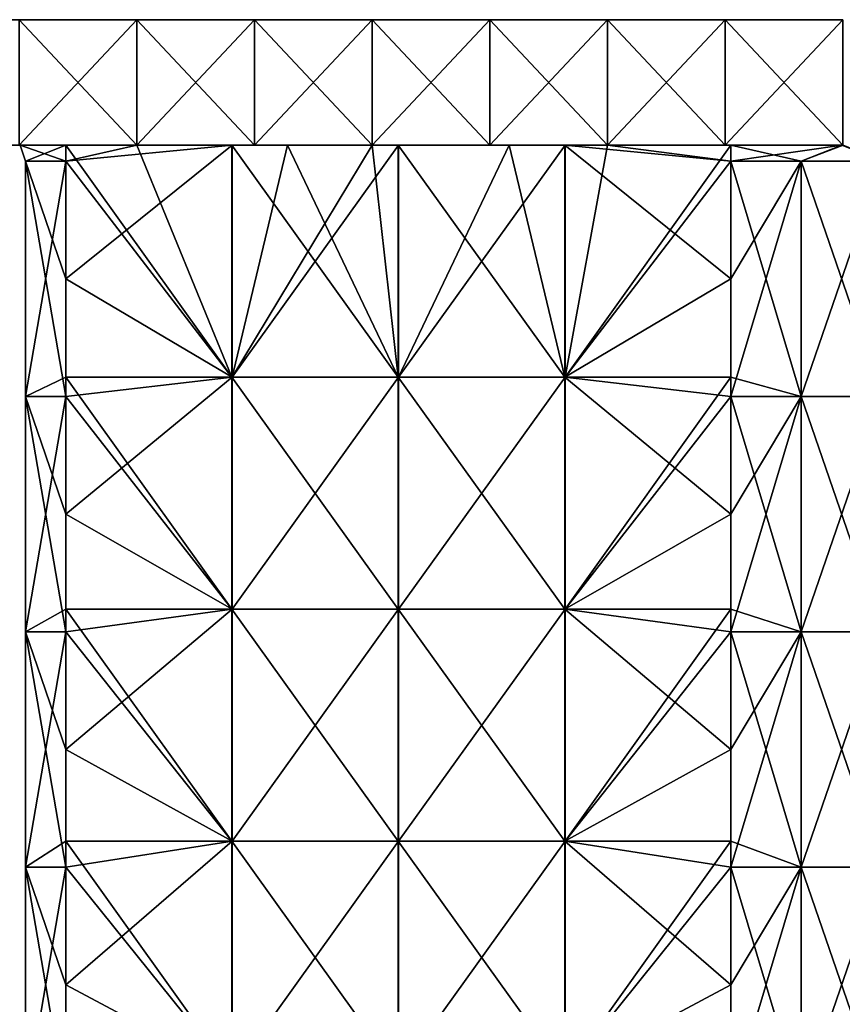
# Model space of a CAD drawing. Extents: x -90 to 138, y -992 to 8.
# Tile 21 of 24: x -52 to 0, y -55 to 8. Entities that reach past the tile are written whole.
import ezdxf

# ---------------------------------------------------------------- set-up
doc = ezdxf.new("R2010")
doc.units = 0
doc.header["$LTSCALE"] = 65.185185
for name, color, linetype in [('1', 7, 'CONTINUOUS'), ('10', 7, 'CONTINUOUS'), ('2', 7, 'CONTINUOUS'), ('20', 7, 'CONTINUOUS'), ('21', 7, 'CONTINUOUS'), ('22', 7, 'CONTINUOUS'), ('23', 7, 'CONTINUOUS'), ('24', 7, 'CONTINUOUS'), ('6', 7, 'CONTINUOUS')]:
    doc.layers.add(name, color=color, linetype=linetype)

msp = doc.modelspace()

# ---------------------------------------------------------------- linework, layer by layer
at = {"layer": '1', "linetype": 'CONTINUOUS'}
for points in [[(-59.985, 0, 76.154), (-59.985, 0, 62.308), (-44.97, 0, 63.866), (-59.985, 0, 76.154)], [(-52.477, 0, 90), (-59.985, 0, 76.154), (-44.97, 0, 90), (-52.477, 0, 90)], [(-44.97, 0, 90), (-59.985, 0, 76.154), (-44.97, 0, 76.933), (-44.97, 0, 90)], [(-44.97, 0, 76.933), (-59.985, 0, 76.154), (-44.97, 0, 63.866), (-44.97, 0, 76.933)], [(-59.985, 0, 62.308), (-59.985, 0, 48.462), (-44.97, 0, 50.799), (-59.985, 0, 62.308)], [(-44.97, 0, 63.866), (-59.985, 0, 62.308), (-44.97, 0, 50.799), (-44.97, 0, 63.866)], [(-59.985, 0, 48.462), (-59.985, 0, 34.615), (-44.97, 0, 37.732), (-59.985, 0, 48.462)], [(-44.97, 0, 50.799), (-59.985, 0, 48.462), (-44.97, 0, 37.732), (-44.97, 0, 50.799)], [(-59.985, 0, 34.615), (-59.985, 0, 20.769), (-44.97, 0, 24.665), (-59.985, 0, 34.615)], [(-44.97, 0, 37.732), (-59.985, 0, 34.615), (-44.97, 0, 24.665), (-44.97, 0, 37.732)], [(-59.985, 0, 20.769), (-59.985, 0, 6.923), (-44.97, 0, 11.599), (-59.985, 0, 20.769)], [(-44.97, 0, 24.665), (-59.985, 0, 20.769), (-44.97, 0, 11.599), (-44.97, 0, 24.665)], [(-59.985, 0, 6.923), (-59.985, 0, -6.923), (-52.426, 0), (-59.985, 0, 6.923)], [(-44.97, 0, 11.599), (-59.985, 0, 6.923), (-49.497, 0, 7.071), (-44.97, 0, 11.599)], [(-49.497, 0, 7.071), (-59.985, 0, 6.923), (-52.426, 0), (-49.497, 0, 7.071)], [(-59.985, 0, -6.923), (-59.985, 0, -20.769), (-49.497, 0, -7.071), (-59.985, 0, -6.923)], [(-52.426, 0), (-59.985, 0, -6.923), (-49.497, 0, -7.071), (-52.426, 0)], [(-59.985, 0, -20.769), (-59.985, 0, -34.615), (-44.97, 0, -24.665), (-59.985, 0, -20.769)], [(-49.497, 0, -7.071), (-59.985, 0, -20.769), (-44.97, 0, -11.599), (-49.497, 0, -7.071)], [(-44.97, 0, -11.599), (-59.985, 0, -20.769), (-44.97, 0, -24.665), (-44.97, 0, -11.599)], [(-59.985, 0, -34.615), (-59.985, 0, -48.462), (-44.97, 0, -37.732), (-59.985, 0, -34.615)], [(-44.97, 0, -24.665), (-59.985, 0, -34.615), (-44.97, 0, -37.732), (-44.97, 0, -24.665)], [(-59.985, 0, -48.462), (-59.985, 0, -62.308), (-44.97, 0, -50.799), (-59.985, 0, -48.462)], [(-44.97, 0, -37.732), (-59.985, 0, -48.462), (-44.97, 0, -50.799), (-44.97, 0, -37.732)], [(-59.985, 0, -62.308), (-59.985, 0, -76.154), (-44.97, 0, -63.866), (-59.985, 0, -62.308)], [(-44.97, 0, -50.799), (-59.985, 0, -62.308), (-44.97, 0, -63.866), (-44.97, 0, -50.799)], [(-59.985, 0, -76.154), (-59.985, 0, -90), (-44.97, 0, -76.933), (-59.985, 0, -76.154)], [(-44.97, 0, -63.866), (-59.985, 0, -76.154), (-44.97, 0, -76.933), (-44.97, 0, -63.866)], [(-44.97, 0, -76.933), (-59.985, 0, -90), (-52.477, 0, -90), (-44.97, 0, -76.933)], [(-44.97, 0, -90), (-44.97, 0, -76.933), (-52.477, 0, -90), (-44.97, 0, -90)], [(-44.97, 0, 90), (-44.97, 0, 76.933), (-37.462, 0, 90), (-44.97, 0, 90)], [(-44.97, 0, 76.933), (-44.97, 0, 63.866), (-29.955, 0, 64.645), (-44.97, 0, 76.933)], [(-37.462, 0, 90), (-44.97, 0, 76.933), (-29.955, 0, 90), (-37.462, 0, 90)], [(-29.955, 0, 90), (-44.97, 0, 76.933), (-29.955, 0, 77.323), (-29.955, 0, 90)], [(-29.955, 0, 77.323), (-44.97, 0, 76.933), (-29.955, 0, 64.645), (-29.955, 0, 77.323)], [(-44.97, 0, 63.866), (-44.97, 0, 50.799), (-29.955, 0, 51.968), (-44.97, 0, 63.866)], [(-29.955, 0, 64.645), (-44.97, 0, 63.866), (-29.955, 0, 51.968), (-29.955, 0, 64.645)], [(-44.97, 0, 50.799), (-44.97, 0, 37.732), (-29.955, 0, 39.291), (-44.97, 0, 50.799)], [(-29.955, 0, 51.968), (-44.97, 0, 50.799), (-29.955, 0, 39.291), (-29.955, 0, 51.968)], [(-44.97, 0, 37.732), (-44.97, 0, 24.665), (-29.955, 0, 26.614), (-44.97, 0, 37.732)], [(-29.955, 0, 39.291), (-44.97, 0, 37.732), (-29.955, 0, 26.614), (-29.955, 0, 39.291)], [(-44.97, 0, 24.665), (-44.97, 0, 11.599), (-38.891, 0, 17.678), (-44.97, 0, 24.665)], [(-29.955, 0, 26.614), (-44.97, 0, 24.665), (-35.355, 0, 21.213), (-29.955, 0, 26.614)], [(-35.355, 0, 21.213), (-44.97, 0, 24.665), (-38.891, 0, 17.678), (-35.355, 0, 21.213)], [(-44.97, 0, -11.599), (-44.97, 0, -24.665), (-38.912, 0, -17.656), (-44.97, 0, -11.599)], [(-44.97, 0, -24.665), (-44.97, 0, -37.732), (-29.955, 0, -26.614), (-44.97, 0, -24.665)], [(-44.97, 0, -24.665), (-29.955, 0, -26.614), (-35.355, 0, -21.213), (-44.97, 0, -24.665)], [(-38.912, 0, -17.656), (-44.97, 0, -24.665), (-35.355, 0, -21.213), (-38.912, 0, -17.656)], [(-44.97, 0, -37.732), (-44.97, 0, -50.799), (-29.955, 0, -39.291), (-44.97, 0, -37.732)], [(-44.97, 0, -37.732), (-29.955, 0, -39.291), (-29.955, 0, -26.614), (-44.97, 0, -37.732)], [(-44.97, 0, -50.799), (-44.97, 0, -63.866), (-29.955, 0, -51.968), (-44.97, 0, -50.799)], [(-44.97, 0, -50.799), (-29.955, 0, -51.968), (-29.955, 0, -39.291), (-44.97, 0, -50.799)], [(-44.97, 0, -63.866), (-44.97, 0, -76.933), (-29.955, 0, -64.645), (-44.97, 0, -63.866)], [(-44.97, 0, -63.866), (-29.955, 0, -64.645), (-29.955, 0, -51.968), (-44.97, 0, -63.866)], [(-44.97, 0, -76.933), (-44.97, 0, -90), (-29.955, 0, -77.323), (-44.97, 0, -76.933)], [(-44.97, 0, -76.933), (-29.955, 0, -77.323), (-29.955, 0, -64.645), (-44.97, 0, -76.933)], [(-29.955, 0, -77.323), (-44.97, 0, -90), (-37.462, 0, -90), (-29.955, 0, -77.323)], [(-29.955, 0, -90), (-29.955, 0, -77.323), (-37.462, 0, -90), (-29.955, 0, -90)], [(-29.955, 0, 90), (-29.955, 0, 77.323), (-22.448, 0, 90), (-29.955, 0, 90)], [(-29.955, 0, 77.323), (-29.955, 0, 64.645), (-14.94, 0, 65.814), (-29.955, 0, 77.323)], [(-22.448, 0, 90), (-29.955, 0, 77.323), (-14.94, 0, 90), (-22.448, 0, 90)], [(-14.94, 0, 90), (-29.955, 0, 77.323), (-14.94, 0, 77.907), (-14.94, 0, 90)], [(-14.94, 0, 77.907), (-29.955, 0, 77.323), (-14.94, 0, 65.814), (-14.94, 0, 77.907)], [(-29.955, 0, 64.645), (-29.955, 0, 51.968), (-14.94, 0, 53.721), (-29.955, 0, 64.645)], [(-14.94, 0, 65.814), (-29.955, 0, 64.645), (-14.94, 0, 53.721), (-14.94, 0, 65.814)], [(-29.955, 0, 51.968), (-29.955, 0, 39.291), (-14.94, 0, 41.629), (-29.955, 0, 51.968)], [(-14.94, 0, 53.721), (-29.955, 0, 51.968), (-14.94, 0, 41.629), (-14.94, 0, 53.721)], [(-29.955, 0, 26.614), (-28.274, 0, 28.295), (-29.955, 0, 39.291), (-29.955, 0, 26.614)], [(-14.94, 0, 41.629), (-29.955, 0, 39.291), (-17.656, 0, 38.912), (-14.94, 0, 41.629)], [(-17.656, 0, 38.912), (-29.955, 0, 39.291), (-21.213, 0, 35.355), (-17.656, 0, 38.912)], [(-21.213, 0, 35.355), (-29.955, 0, 39.291), (-28.274, 0, 28.295), (-21.213, 0, 35.355)], [(-14.94, 0, -77.907), (-14.94, 0, -65.814), (-29.955, 0, -77.323), (-14.94, 0, -77.907)], [(-22.448, 0, -90), (-14.94, 0, -77.907), (-29.955, 0, -90), (-22.448, 0, -90)], [(-29.955, 0, -90), (-14.94, 0, -77.907), (-29.955, 0, -77.323), (-29.955, 0, -90)], [(-14.94, 0, -65.814), (-14.94, 0, -53.721), (-29.955, 0, -64.645), (-14.94, 0, -65.814)], [(-29.955, 0, -77.323), (-14.94, 0, -65.814), (-29.955, 0, -64.645), (-29.955, 0, -77.323)], [(-14.94, 0, -53.721), (-14.94, 0, -41.629), (-29.955, 0, -51.968), (-14.94, 0, -53.721)], [(-29.955, 0, -64.645), (-14.94, 0, -53.721), (-29.955, 0, -51.968), (-29.955, 0, -64.645)], [(-29.955, 0, -51.968), (-14.94, 0, -41.629), (-29.955, 0, -39.291), (-29.955, 0, -51.968)], [(-29.955, 0, -39.291), (-14.94, 0, -41.629), (-17.678, 0, -38.891), (-29.955, 0, -39.291)], [(-29.955, 0, -26.614), (-29.955, 0, -39.291), (-28.295, 0, -28.274), (-29.955, 0, -26.614)], [(-28.295, 0, -28.274), (-29.955, 0, -39.291), (-21.213, 0, -35.355), (-28.295, 0, -28.274)], [(-21.213, 0, -35.355), (-29.955, 0, -39.291), (-17.678, 0, -38.891), (-21.213, 0, -35.355)], [(-14.94, 0, -90), (-14.94, 0, -77.907), (-22.448, 0, -90), (-14.94, 0, -90)], [(-14.94, 0, 90), (-14.94, 0, 77.907), (-7.433, 0, 90), (-14.94, 0, 90)], [(-14.94, 0, 77.907), (-14.94, 0, 65.814), (0.075, 0, 77.465), (-14.94, 0, 77.907)], [(-7.433, 0, 90), (-14.94, 0, 77.907), (0.075, 0, 90), (-7.433, 0, 90)], [(0.075, 0, 90), (-14.94, 0, 77.907), (0.075, 0, 77.465), (0.075, 0, 90)], [(-14.94, 0, 65.814), (-14.94, 0, 53.721), (0.075, 0, 64.93), (-14.94, 0, 65.814)], [(0.075, 0, 77.465), (-14.94, 0, 65.814), (0.075, 0, 64.93), (0.075, 0, 77.465)], [(-14.94, 0, 53.721), (-14.94, 0, 41.629), (-7.071, 0, 49.497), (-14.94, 0, 53.721)], [(0.075, 0, 64.93), (-14.94, 0, 53.721), (0, 0, 52.426), (0.075, 0, 64.93)], [(0, 0, 52.426), (-14.94, 0, 53.721), (-7.071, 0, 49.497), (0, 0, 52.426)], [(0.075, 0, -77.465), (0.075, 0, -64.93), (-14.94, 0, -65.814), (0.075, 0, -77.465)], [(-7.433, 0, -90), (0.075, 0, -77.465), (-14.94, 0, -90), (-7.433, 0, -90)], [(-14.94, 0, -90), (0.075, 0, -77.465), (-14.94, 0, -77.907), (-14.94, 0, -90)], [(-14.94, 0, -77.907), (0.075, 0, -77.465), (-14.94, 0, -65.814), (-14.94, 0, -77.907)], [(-14.94, 0, -65.814), (0.075, 0, -64.93), (-14.94, 0, -53.721), (-14.94, 0, -65.814)], [(-14.94, 0, -53.721), (0.075, 0, -64.93), (0, 0, -52.426), (-14.94, 0, -53.721)], [(-14.94, 0, -41.629), (-14.94, 0, -53.721), (-7.071, 0, -49.497), (-14.94, 0, -41.629)], [(-7.071, 0, -49.497), (-14.94, 0, -53.721), (0, 0, -52.426), (-7.071, 0, -49.497)], [(0.075, 0, -90), (0.075, 0, -77.465), (-7.433, 0, -90), (0.075, 0, -90)], [(0.083, 0, 52.426), (0.075, 0, 64.93), (0, 0, 52.426), (0.083, 0, 52.426)], [(0.075, 0, -64.93), (0.083, 0, -52.426), (0, 0, -52.426), (0.075, 0, -64.93)]]:
    msp.add_3dface(points, dxfattribs=at)
at = {"layer": '10', "linetype": 'CONTINUOUS'}
for points in [[(-44.97, 0, -90), (-52.477, 0, -90), (-44.97, 8, -90), (-44.97, 0, -90)], [(-44.97, 8, -90), (-52.477, 0, -90), (-52.477, 8, -90), (-44.97, 8, -90)], [(-37.462, 0, -90), (-44.97, 0, -90), (-37.462, 8, -90), (-37.462, 0, -90)], [(-37.462, 8, -90), (-44.97, 0, -90), (-44.97, 8, -90), (-37.462, 8, -90)], [(-29.955, 0, -90), (-37.462, 0, -90), (-29.955, 8, -90), (-29.955, 0, -90)], [(-29.955, 8, -90), (-37.462, 0, -90), (-37.462, 8, -90), (-29.955, 8, -90)], [(-22.448, 0, -90), (-29.955, 0, -90), (-22.448, 8, -90), (-22.448, 0, -90)], [(-22.448, 8, -90), (-29.955, 0, -90), (-29.955, 8, -90), (-22.448, 8, -90)], [(-14.94, 0, -90), (-22.448, 0, -90), (-14.94, 8, -90), (-14.94, 0, -90)], [(-14.94, 8, -90), (-22.448, 0, -90), (-22.448, 8, -90), (-14.94, 8, -90)], [(-7.433, 0, -90), (-14.94, 0, -90), (-7.433, 8, -90), (-7.433, 0, -90)], [(-7.433, 8, -90), (-14.94, 0, -90), (-14.94, 8, -90), (-7.433, 8, -90)], [(0.075, 0, -90), (-7.433, 0, -90), (0.075, 8, -90), (0.075, 0, -90)], [(0.075, 8, -90), (-7.433, 0, -90), (-7.433, 8, -90), (0.075, 8, -90)]]:
    msp.add_3dface(points, dxfattribs=at)
at = {"layer": '2', "linetype": 'CONTINUOUS'}
for points in [[(-44.97, 8, 76.154), (-44.97, 8, 62.308), (-59.985, 8, 76.154), (-44.97, 8, 76.154)], [(-52.477, 8, 90), (-44.97, 8, 76.154), (-59.985, 8, 90), (-52.477, 8, 90)], [(-59.985, 8, 90), (-44.97, 8, 76.154), (-59.985, 8, 76.154), (-59.985, 8, 90)], [(-44.97, 8, 62.308), (-44.97, 8, 48.462), (-59.985, 8, 62.308), (-44.97, 8, 62.308)], [(-59.985, 8, 76.154), (-44.97, 8, 62.308), (-59.985, 8, 62.308), (-59.985, 8, 76.154)], [(-44.97, 8, 48.462), (-44.97, 8, 34.615), (-59.985, 8, 48.462), (-44.97, 8, 48.462)], [(-59.985, 8, 62.308), (-44.97, 8, 48.462), (-59.985, 8, 48.462), (-59.985, 8, 62.308)], [(-44.97, 8, 34.615), (-44.97, 8, 20.769), (-59.985, 8, 34.615), (-44.97, 8, 34.615)], [(-59.985, 8, 48.462), (-44.97, 8, 34.615), (-59.985, 8, 34.615), (-59.985, 8, 48.462)], [(-44.97, 8, 20.769), (-44.97, 8, 6.923), (-59.985, 8, 20.769), (-44.97, 8, 20.769)], [(-59.985, 8, 34.615), (-44.97, 8, 20.769), (-59.985, 8, 20.769), (-59.985, 8, 34.615)], [(-44.97, 8, 6.923), (-44.97, 8, -6.923), (-59.985, 8, 6.923), (-44.97, 8, 6.923)], [(-59.985, 8, 20.769), (-44.97, 8, 6.923), (-59.985, 8, 6.923), (-59.985, 8, 20.769)], [(-44.97, 8, -6.923), (-44.97, 8, -20.769), (-59.985, 8, -6.923), (-44.97, 8, -6.923)], [(-59.985, 8, 6.923), (-44.97, 8, -6.923), (-59.985, 8, -6.923), (-59.985, 8, 6.923)], [(-44.97, 8, -20.769), (-44.97, 8, -34.615), (-59.985, 8, -20.769), (-44.97, 8, -20.769)], [(-59.985, 8, -6.923), (-44.97, 8, -20.769), (-59.985, 8, -20.769), (-59.985, 8, -6.923)], [(-44.97, 8, -34.615), (-44.97, 8, -48.462), (-59.985, 8, -34.615), (-44.97, 8, -34.615)], [(-59.985, 8, -20.769), (-44.97, 8, -34.615), (-59.985, 8, -34.615), (-59.985, 8, -20.769)], [(-44.97, 8, -48.462), (-44.97, 8, -62.308), (-59.985, 8, -48.462), (-44.97, 8, -48.462)], [(-59.985, 8, -34.615), (-44.97, 8, -48.462), (-59.985, 8, -48.462), (-59.985, 8, -34.615)], [(-44.97, 8, -62.308), (-44.97, 8, -76.154), (-59.985, 8, -62.308), (-44.97, 8, -62.308)], [(-59.985, 8, -48.462), (-44.97, 8, -62.308), (-59.985, 8, -62.308), (-59.985, 8, -48.462)], [(-44.97, 8, -76.154), (-44.97, 8, -90), (-59.985, 8, -76.154), (-44.97, 8, -76.154)], [(-59.985, 8, -62.308), (-44.97, 8, -76.154), (-59.985, 8, -76.154), (-59.985, 8, -62.308)], [(-44.97, 8, -90), (-52.477, 8, -90), (-59.985, 8, -76.154), (-44.97, 8, -90)], [(-44.97, 8, 90), (-44.97, 8, 76.154), (-52.477, 8, 90), (-44.97, 8, 90)], [(-29.955, 8, 76.154), (-29.955, 8, 62.308), (-44.97, 8, 76.154), (-29.955, 8, 76.154)], [(-37.462, 8, 90), (-29.955, 8, 76.154), (-44.97, 8, 90), (-37.462, 8, 90)], [(-44.97, 8, 90), (-29.955, 8, 76.154), (-44.97, 8, 76.154), (-44.97, 8, 90)], [(-29.955, 8, 62.308), (-29.955, 8, 48.462), (-44.97, 8, 62.308), (-29.955, 8, 62.308)], [(-44.97, 8, 76.154), (-29.955, 8, 62.308), (-44.97, 8, 62.308), (-44.97, 8, 76.154)], [(-29.955, 8, 48.462), (-29.955, 8, 34.615), (-44.97, 8, 48.462), (-29.955, 8, 48.462)], [(-44.97, 8, 62.308), (-29.955, 8, 48.462), (-44.97, 8, 48.462), (-44.97, 8, 62.308)], [(-29.955, 8, 34.615), (-29.955, 8, 20.769), (-44.97, 8, 34.615), (-29.955, 8, 34.615)], [(-44.97, 8, 48.462), (-29.955, 8, 34.615), (-44.97, 8, 34.615), (-44.97, 8, 48.462)], [(-29.955, 8, 20.769), (-29.955, 8, 6.923), (-44.97, 8, 20.769), (-29.955, 8, 20.769)], [(-44.97, 8, 34.615), (-29.955, 8, 20.769), (-44.97, 8, 20.769), (-44.97, 8, 34.615)], [(-29.955, 8, 6.923), (-29.955, 8, -6.923), (-44.97, 8, 6.923), (-29.955, 8, 6.923)], [(-44.97, 8, 20.769), (-29.955, 8, 6.923), (-44.97, 8, 6.923), (-44.97, 8, 20.769)], [(-29.955, 8, -6.923), (-29.955, 8, -20.769), (-44.97, 8, -6.923), (-29.955, 8, -6.923)], [(-44.97, 8, 6.923), (-29.955, 8, -6.923), (-44.97, 8, -6.923), (-44.97, 8, 6.923)], [(-29.955, 8, -20.769), (-29.955, 8, -34.615), (-44.97, 8, -20.769), (-29.955, 8, -20.769)], [(-44.97, 8, -6.923), (-29.955, 8, -20.769), (-44.97, 8, -20.769), (-44.97, 8, -6.923)], [(-29.955, 8, -34.615), (-29.955, 8, -48.462), (-44.97, 8, -34.615), (-29.955, 8, -34.615)], [(-44.97, 8, -20.769), (-29.955, 8, -34.615), (-44.97, 8, -34.615), (-44.97, 8, -20.769)], [(-29.955, 8, -48.462), (-29.955, 8, -62.308), (-44.97, 8, -48.462), (-29.955, 8, -48.462)], [(-44.97, 8, -34.615), (-29.955, 8, -48.462), (-44.97, 8, -48.462), (-44.97, 8, -34.615)], [(-29.955, 8, -62.308), (-29.955, 8, -76.154), (-44.97, 8, -62.308), (-29.955, 8, -62.308)], [(-44.97, 8, -48.462), (-29.955, 8, -62.308), (-44.97, 8, -62.308), (-44.97, 8, -48.462)], [(-29.955, 8, -76.154), (-29.955, 8, -90), (-44.97, 8, -76.154), (-29.955, 8, -76.154)], [(-44.97, 8, -62.308), (-29.955, 8, -76.154), (-44.97, 8, -76.154), (-44.97, 8, -62.308)], [(-29.955, 8, -90), (-37.462, 8, -90), (-44.97, 8, -76.154), (-29.955, 8, -90)], [(-44.97, 8, -76.154), (-37.462, 8, -90), (-44.97, 8, -90), (-44.97, 8, -76.154)], [(-29.955, 8, 90), (-29.955, 8, 76.154), (-37.462, 8, 90), (-29.955, 8, 90)], [(-14.94, 8, 76.154), (-14.94, 8, 62.308), (-29.955, 8, 76.154), (-14.94, 8, 76.154)], [(-22.448, 8, 90), (-14.94, 8, 76.154), (-29.955, 8, 90), (-22.448, 8, 90)], [(-29.955, 8, 90), (-14.94, 8, 76.154), (-29.955, 8, 76.154), (-29.955, 8, 90)], [(-14.94, 8, 62.308), (-14.94, 8, 48.462), (-29.955, 8, 62.308), (-14.94, 8, 62.308)], [(-29.955, 8, 76.154), (-14.94, 8, 62.308), (-29.955, 8, 62.308), (-29.955, 8, 76.154)], [(-14.94, 8, 48.462), (-14.94, 8, 34.615), (-29.955, 8, 48.462), (-14.94, 8, 48.462)], [(-29.955, 8, 62.308), (-14.94, 8, 48.462), (-29.955, 8, 48.462), (-29.955, 8, 62.308)], [(-14.94, 8, 34.615), (-14.94, 8, 20.769), (-29.955, 8, 34.615), (-14.94, 8, 34.615)], [(-29.955, 8, 48.462), (-14.94, 8, 34.615), (-29.955, 8, 34.615), (-29.955, 8, 48.462)], [(-14.94, 8, 20.769), (-14.94, 8, 6.923), (-29.955, 8, 20.769), (-14.94, 8, 20.769)], [(-29.955, 8, 34.615), (-14.94, 8, 20.769), (-29.955, 8, 20.769), (-29.955, 8, 34.615)], [(-14.94, 8, 6.923), (-14.94, 8, -6.923), (-29.955, 8, 6.923), (-14.94, 8, 6.923)], [(-29.955, 8, 20.769), (-14.94, 8, 6.923), (-29.955, 8, 6.923), (-29.955, 8, 20.769)], [(-14.94, 8, -6.923), (-14.94, 8, -20.769), (-29.955, 8, -6.923), (-14.94, 8, -6.923)], [(-29.955, 8, 6.923), (-14.94, 8, -6.923), (-29.955, 8, -6.923), (-29.955, 8, 6.923)], [(-14.94, 8, -20.769), (-14.94, 8, -34.615), (-29.955, 8, -20.769), (-14.94, 8, -20.769)], [(-29.955, 8, -6.923), (-14.94, 8, -20.769), (-29.955, 8, -20.769), (-29.955, 8, -6.923)], [(-14.94, 8, -34.615), (-14.94, 8, -48.462), (-29.955, 8, -34.615), (-14.94, 8, -34.615)], [(-29.955, 8, -20.769), (-14.94, 8, -34.615), (-29.955, 8, -34.615), (-29.955, 8, -20.769)], [(-14.94, 8, -48.462), (-14.94, 8, -62.308), (-29.955, 8, -48.462), (-14.94, 8, -48.462)], [(-29.955, 8, -34.615), (-14.94, 8, -48.462), (-29.955, 8, -48.462), (-29.955, 8, -34.615)], [(-14.94, 8, -62.308), (-14.94, 8, -76.154), (-29.955, 8, -62.308), (-14.94, 8, -62.308)], [(-29.955, 8, -48.462), (-14.94, 8, -62.308), (-29.955, 8, -62.308), (-29.955, 8, -48.462)], [(-14.94, 8, -76.154), (-14.94, 8, -90), (-29.955, 8, -76.154), (-14.94, 8, -76.154)], [(-29.955, 8, -62.308), (-14.94, 8, -76.154), (-29.955, 8, -76.154), (-29.955, 8, -62.308)], [(-14.94, 8, -90), (-22.448, 8, -90), (-29.955, 8, -76.154), (-14.94, 8, -90)], [(-29.955, 8, -76.154), (-22.448, 8, -90), (-29.955, 8, -90), (-29.955, 8, -76.154)], [(-14.94, 8, 90), (-14.94, 8, 76.154), (-22.448, 8, 90), (-14.94, 8, 90)], [(0.075, 8, 76.154), (0.075, 8, 62.308), (-14.94, 8, 76.154), (0.075, 8, 76.154)], [(-7.433, 8, 90), (0.075, 8, 76.154), (-14.94, 8, 90), (-7.433, 8, 90)], [(-14.94, 8, 90), (0.075, 8, 76.154), (-14.94, 8, 76.154), (-14.94, 8, 90)], [(0.075, 8, 62.308), (0.075, 8, 48.462), (-14.94, 8, 62.308), (0.075, 8, 62.308)], [(-14.94, 8, 76.154), (0.075, 8, 62.308), (-14.94, 8, 62.308), (-14.94, 8, 76.154)], [(0.075, 8, 48.462), (0.075, 8, 34.615), (-14.94, 8, 48.462), (0.075, 8, 48.462)], [(-14.94, 8, 62.308), (0.075, 8, 48.462), (-14.94, 8, 48.462), (-14.94, 8, 62.308)], [(0.075, 8, 34.615), (0.075, 8, 20.769), (-14.94, 8, 34.615), (0.075, 8, 34.615)], [(-14.94, 8, 48.462), (0.075, 8, 34.615), (-14.94, 8, 34.615), (-14.94, 8, 48.462)], [(0.075, 8, 20.769), (0.075, 8, 6.923), (-14.94, 8, 20.769), (0.075, 8, 20.769)], [(-14.94, 8, 34.615), (0.075, 8, 20.769), (-14.94, 8, 20.769), (-14.94, 8, 34.615)], [(0.075, 8, 6.923), (0.075, 8, -6.923), (-14.94, 8, 6.923), (0.075, 8, 6.923)], [(-14.94, 8, 20.769), (0.075, 8, 6.923), (-14.94, 8, 6.923), (-14.94, 8, 20.769)], [(0.075, 8, -6.923), (0.075, 8, -20.769), (-14.94, 8, -6.923), (0.075, 8, -6.923)], [(-14.94, 8, 6.923), (0.075, 8, -6.923), (-14.94, 8, -6.923), (-14.94, 8, 6.923)], [(0.075, 8, -20.769), (0.075, 8, -34.615), (-14.94, 8, -20.769), (0.075, 8, -20.769)], [(-14.94, 8, -6.923), (0.075, 8, -20.769), (-14.94, 8, -20.769), (-14.94, 8, -6.923)], [(0.075, 8, -34.615), (0.075, 8, -48.462), (-14.94, 8, -34.615), (0.075, 8, -34.615)], [(-14.94, 8, -20.769), (0.075, 8, -34.615), (-14.94, 8, -34.615), (-14.94, 8, -20.769)], [(0.075, 8, -48.462), (0.075, 8, -62.308), (-14.94, 8, -48.462), (0.075, 8, -48.462)], [(-14.94, 8, -34.615), (0.075, 8, -48.462), (-14.94, 8, -48.462), (-14.94, 8, -34.615)], [(0.075, 8, -62.308), (0.075, 8, -76.154), (-14.94, 8, -62.308), (0.075, 8, -62.308)], [(-14.94, 8, -48.462), (0.075, 8, -62.308), (-14.94, 8, -62.308), (-14.94, 8, -48.462)], [(0.075, 8, -76.154), (0.075, 8, -90), (-14.94, 8, -76.154), (0.075, 8, -76.154)], [(-14.94, 8, -62.308), (0.075, 8, -76.154), (-14.94, 8, -76.154), (-14.94, 8, -62.308)], [(0.075, 8, -90), (-7.433, 8, -90), (-14.94, 8, -76.154), (0.075, 8, -90)], [(-14.94, 8, -76.154), (-7.433, 8, -90), (-14.94, 8, -90), (-14.94, 8, -76.154)], [(0.075, 8, 90), (0.075, 8, 76.154), (-7.433, 8, 90), (0.075, 8, 90)]]:
    msp.add_3dface(points, dxfattribs=at)
at = {"layer": '20', "linetype": 'CONTINUOUS'}
for points in [[(-7.071, 0, -49.497), (0, 0, -52.426), (-7.071, -1.025, -49.497), (-7.071, 0, -49.497)], [(-7.071, -1.025, -49.497), (0, 0, -52.426), (-2.588, -1.025, -52.086), (-7.071, -1.025, -49.497)], [(0, 0, -52.426), (0.083, 0, -52.426), (-2.588, -1.025, -52.086), (0, 0, -52.426)], [(-2.588, -1.025, -52.086), (0.083, 0, -52.426), (2.588, -1.025, -52.086), (-2.588, -1.025, -52.086)], [(-7.071, -1.025, -49.497), (-2.588, -1.025, -52.086), (-7.071, -8.533, -49.497), (-7.071, -1.025, -49.497)], [(-7.071, -8.533, -49.497), (-2.588, -1.025, -52.086), (-7.071, -16.04, -49.497), (-7.071, -8.533, -49.497)], [(-7.071, -16.04, -49.497), (-2.588, -1.025, -52.086), (-2.588, -16.04, -52.086), (-7.071, -16.04, -49.497)], [(-2.588, -1.025, -52.086), (2.588, -1.025, -52.086), (-2.588, -16.04, -52.086), (-2.588, -1.025, -52.086)], [(-2.588, -16.04, -52.086), (2.588, -1.025, -52.086), (2.588, -16.04, -52.086), (-2.588, -16.04, -52.086)], [(-7.071, -16.04, -49.497), (-2.588, -16.04, -52.086), (-7.071, -23.547, -49.497), (-7.071, -16.04, -49.497)], [(-7.071, -23.547, -49.497), (-2.588, -16.04, -52.086), (-7.071, -31.055, -49.497), (-7.071, -23.547, -49.497)], [(-7.071, -31.055, -49.497), (-2.588, -16.04, -52.086), (-2.588, -31.055, -52.086), (-7.071, -31.055, -49.497)], [(-2.588, -16.04, -52.086), (2.588, -16.04, -52.086), (-2.588, -31.055, -52.086), (-2.588, -16.04, -52.086)], [(-2.588, -31.055, -52.086), (2.588, -16.04, -52.086), (2.588, -31.055, -52.086), (-2.588, -31.055, -52.086)], [(-7.071, -31.055, -49.497), (-2.588, -31.055, -52.086), (-7.071, -38.562, -49.497), (-7.071, -31.055, -49.497)], [(-7.071, -38.562, -49.497), (-2.588, -31.055, -52.086), (-7.071, -46.07, -49.497), (-7.071, -38.562, -49.497)], [(-7.071, -46.07, -49.497), (-2.588, -31.055, -52.086), (-2.588, -46.07, -52.086), (-7.071, -46.07, -49.497)], [(-2.588, -31.055, -52.086), (2.588, -31.055, -52.086), (-2.588, -46.07, -52.086), (-2.588, -31.055, -52.086)], [(-2.588, -46.07, -52.086), (2.588, -31.055, -52.086), (2.588, -46.07, -52.086), (-2.588, -46.07, -52.086)], [(-7.071, -46.07, -49.497), (-2.588, -46.07, -52.086), (-7.071, -53.578, -49.497), (-7.071, -46.07, -49.497)], [(-7.071, -53.578, -49.497), (-2.588, -46.07, -52.086), (-7.071, -61.085, -49.497), (-7.071, -53.578, -49.497)], [(-7.071, -61.085, -49.497), (-2.588, -46.07, -52.086), (-2.588, -61.085, -52.086), (-7.071, -61.085, -49.497)], [(-2.588, -46.07, -52.086), (2.588, -46.07, -52.086), (-2.588, -61.085, -52.086), (-2.588, -46.07, -52.086)], [(-2.588, -61.085, -52.086), (2.588, -46.07, -52.086), (2.588, -61.085, -52.086), (-2.588, -61.085, -52.086)]]:
    msp.add_3dface(points, dxfattribs=at)
at = {"layer": '21', "linetype": 'CONTINUOUS'}
for points in [[(-49.497, 0, -7.071), (-44.97, 0, -11.599), (-38.912, -14.806, -17.656), (-49.497, 0, -7.071)], [(-49.497, 0, -7.071), (-38.912, -14.806, -17.656), (-49.497, -1.025, -7.071), (-49.497, 0, -7.071)], [(-44.97, 0, -11.599), (-38.912, 0, -17.656), (-38.912, -14.806, -17.656), (-44.97, 0, -11.599)], [(-38.912, 0, -17.656), (-35.355, 0, -21.213), (-28.295, -14.806, -28.274), (-38.912, 0, -17.656)], [(-38.912, 0, -17.656), (-28.295, -14.806, -28.274), (-38.912, -14.806, -17.656), (-38.912, 0, -17.656)], [(-35.355, 0, -21.213), (-29.955, 0, -26.614), (-28.295, -14.806, -28.274), (-35.355, 0, -21.213)], [(-29.955, 0, -26.614), (-28.295, 0, -28.274), (-28.295, -14.806, -28.274), (-29.955, 0, -26.614)], [(-28.295, 0, -28.274), (-21.213, 0, -35.355), (-17.678, -14.806, -38.891), (-28.295, 0, -28.274)], [(-28.295, 0, -28.274), (-17.678, -14.806, -38.891), (-28.295, -14.806, -28.274), (-28.295, 0, -28.274)], [(-21.213, 0, -35.355), (-17.678, 0, -38.891), (-17.678, -14.806, -38.891), (-21.213, 0, -35.355)], [(-17.678, 0, -38.891), (-14.94, 0, -41.629), (-7.071, -1.025, -49.497), (-17.678, 0, -38.891)], [(-17.678, 0, -38.891), (-7.071, -1.025, -49.497), (-7.071, -8.533, -49.497), (-17.678, 0, -38.891)], [(-17.678, 0, -38.891), (-7.071, -8.533, -49.497), (-17.678, -14.806, -38.891), (-17.678, 0, -38.891)], [(-14.94, 0, -41.629), (-7.071, 0, -49.497), (-7.071, -1.025, -49.497), (-14.94, 0, -41.629)], [(-49.497, -1.025, -7.071), (-38.912, -14.806, -17.656), (-49.497, -14.806, -7.071), (-49.497, -1.025, -7.071)], [(-7.071, -8.533, -49.497), (-7.071, -16.04, -49.497), (-17.678, -14.806, -38.891), (-7.071, -8.533, -49.497)], [(-38.912, -14.806, -17.656), (-38.912, -29.612, -17.656), (-49.497, -14.806, -7.071), (-38.912, -14.806, -17.656)], [(-49.497, -14.806, -7.071), (-38.912, -29.612, -17.656), (-49.497, -16.04, -7.071), (-49.497, -14.806, -7.071)], [(-28.295, -14.806, -28.274), (-28.295, -29.612, -28.274), (-38.912, -14.806, -17.656), (-28.295, -14.806, -28.274)], [(-38.912, -14.806, -17.656), (-28.295, -29.612, -28.274), (-38.912, -29.612, -17.656), (-38.912, -14.806, -17.656)], [(-17.678, -14.806, -38.891), (-17.678, -29.612, -38.891), (-28.295, -14.806, -28.274), (-17.678, -14.806, -38.891)], [(-28.295, -14.806, -28.274), (-17.678, -29.612, -38.891), (-28.295, -29.612, -28.274), (-28.295, -14.806, -28.274)], [(-7.071, -16.04, -49.497), (-7.071, -23.547, -49.497), (-17.678, -14.806, -38.891), (-7.071, -16.04, -49.497)], [(-17.678, -14.806, -38.891), (-7.071, -23.547, -49.497), (-17.678, -29.612, -38.891), (-17.678, -14.806, -38.891)], [(-49.497, -16.04, -7.071), (-38.912, -29.612, -17.656), (-49.497, -29.612, -7.071), (-49.497, -16.04, -7.071)], [(-7.071, -23.547, -49.497), (-7.071, -31.055, -49.497), (-17.678, -29.612, -38.891), (-7.071, -23.547, -49.497)], [(-38.912, -29.612, -17.656), (-38.912, -44.418, -17.656), (-49.497, -29.612, -7.071), (-38.912, -29.612, -17.656)], [(-49.497, -29.612, -7.071), (-38.912, -44.418, -17.656), (-49.497, -31.055, -7.071), (-49.497, -29.612, -7.071)], [(-28.295, -29.612, -28.274), (-28.295, -44.418, -28.274), (-38.912, -29.612, -17.656), (-28.295, -29.612, -28.274)], [(-38.912, -29.612, -17.656), (-28.295, -44.418, -28.274), (-38.912, -44.418, -17.656), (-38.912, -29.612, -17.656)], [(-17.678, -29.612, -38.891), (-17.678, -44.418, -38.891), (-28.295, -29.612, -28.274), (-17.678, -29.612, -38.891)], [(-28.295, -29.612, -28.274), (-17.678, -44.418, -38.891), (-28.295, -44.418, -28.274), (-28.295, -29.612, -28.274)], [(-7.071, -31.055, -49.497), (-7.071, -38.562, -49.497), (-17.678, -29.612, -38.891), (-7.071, -31.055, -49.497)], [(-17.678, -29.612, -38.891), (-7.071, -38.562, -49.497), (-17.678, -44.418, -38.891), (-17.678, -29.612, -38.891)], [(-49.497, -31.055, -7.071), (-38.912, -44.418, -17.656), (-49.497, -44.418, -7.071), (-49.497, -31.055, -7.071)], [(-7.071, -38.562, -49.497), (-7.071, -46.07, -49.497), (-17.678, -44.418, -38.891), (-7.071, -38.562, -49.497)], [(-38.912, -44.418, -17.656), (-38.912, -59.224, -17.656), (-49.497, -44.418, -7.071), (-38.912, -44.418, -17.656)], [(-49.497, -44.418, -7.071), (-38.912, -59.224, -17.656), (-49.497, -46.07, -7.071), (-49.497, -44.418, -7.071)], [(-28.295, -44.418, -28.274), (-28.295, -59.224, -28.274), (-38.912, -44.418, -17.656), (-28.295, -44.418, -28.274)], [(-38.912, -44.418, -17.656), (-28.295, -59.224, -28.274), (-38.912, -59.224, -17.656), (-38.912, -44.418, -17.656)], [(-17.678, -44.418, -38.891), (-17.678, -59.224, -38.891), (-28.295, -44.418, -28.274), (-17.678, -44.418, -38.891)], [(-28.295, -44.418, -28.274), (-17.678, -59.224, -38.891), (-28.295, -59.224, -28.274), (-28.295, -44.418, -28.274)], [(-7.071, -46.07, -49.497), (-7.071, -53.578, -49.497), (-17.678, -44.418, -38.891), (-7.071, -46.07, -49.497)], [(-17.678, -44.418, -38.891), (-7.071, -53.578, -49.497), (-17.678, -59.224, -38.891), (-17.678, -44.418, -38.891)], [(-49.497, -46.07, -7.071), (-38.912, -59.224, -17.656), (-49.497, -59.224, -7.071), (-49.497, -46.07, -7.071)], [(-7.071, -53.578, -49.497), (-7.071, -61.085, -49.497), (-17.678, -59.224, -38.891), (-7.071, -53.578, -49.497)]]:
    msp.add_3dface(points, dxfattribs=at)
at = {"layer": '22', "linetype": 'CONTINUOUS'}
for points in [[(-49.497, 0, 7.071), (-52.426, 0), (-49.497, -1.025, 7.071), (-49.497, 0, 7.071)], [(-52.426, 0), (-49.497, 0, -7.071), (-52.086, -1.025, -2.588), (-52.426, 0)], [(-49.497, -1.025, 7.071), (-52.426, 0), (-52.086, -1.025, 2.588), (-49.497, -1.025, 7.071)], [(-52.086, -1.025, 2.588), (-52.426, 0), (-52.086, -1.025, -2.588), (-52.086, -1.025, 2.588)], [(-49.497, 0, -7.071), (-49.497, -1.025, -7.071), (-52.086, -1.025, -2.588), (-49.497, 0, -7.071)], [(-49.497, -1.025, -7.071), (-49.497, -14.806, -7.071), (-52.086, -16.04, -2.588), (-49.497, -1.025, -7.071)], [(-52.086, -1.025, -2.588), (-49.497, -1.025, -7.071), (-52.086, -16.04, -2.588), (-52.086, -1.025, -2.588)], [(-49.497, -1.025, 7.071), (-52.086, -1.025, 2.588), (-49.497, -8.533, 7.071), (-49.497, -1.025, 7.071)], [(-52.086, -1.025, 2.588), (-52.086, -1.025, -2.588), (-52.086, -16.04, 2.588), (-52.086, -1.025, 2.588)], [(-49.497, -8.533, 7.071), (-52.086, -1.025, 2.588), (-49.497, -16.04, 7.071), (-49.497, -8.533, 7.071)], [(-49.497, -16.04, 7.071), (-52.086, -1.025, 2.588), (-52.086, -16.04, 2.588), (-49.497, -16.04, 7.071)], [(-52.086, -16.04, 2.588), (-52.086, -1.025, -2.588), (-52.086, -16.04, -2.588), (-52.086, -16.04, 2.588)], [(-49.497, -14.806, -7.071), (-49.497, -16.04, -7.071), (-52.086, -16.04, -2.588), (-49.497, -14.806, -7.071)], [(-49.497, -16.04, -7.071), (-49.497, -29.612, -7.071), (-52.086, -31.055, -2.588), (-49.497, -16.04, -7.071)], [(-52.086, -16.04, -2.588), (-49.497, -16.04, -7.071), (-52.086, -31.055, -2.588), (-52.086, -16.04, -2.588)], [(-49.497, -16.04, 7.071), (-52.086, -16.04, 2.588), (-49.497, -23.547, 7.071), (-49.497, -16.04, 7.071)], [(-52.086, -16.04, 2.588), (-52.086, -16.04, -2.588), (-52.086, -31.055, 2.588), (-52.086, -16.04, 2.588)], [(-49.497, -23.547, 7.071), (-52.086, -16.04, 2.588), (-49.497, -31.055, 7.071), (-49.497, -23.547, 7.071)], [(-49.497, -31.055, 7.071), (-52.086, -16.04, 2.588), (-52.086, -31.055, 2.588), (-49.497, -31.055, 7.071)], [(-52.086, -31.055, 2.588), (-52.086, -16.04, -2.588), (-52.086, -31.055, -2.588), (-52.086, -31.055, 2.588)], [(-49.497, -29.612, -7.071), (-49.497, -31.055, -7.071), (-52.086, -31.055, -2.588), (-49.497, -29.612, -7.071)], [(-49.497, -31.055, -7.071), (-49.497, -44.418, -7.071), (-52.086, -46.07, -2.588), (-49.497, -31.055, -7.071)], [(-52.086, -31.055, -2.588), (-49.497, -31.055, -7.071), (-52.086, -46.07, -2.588), (-52.086, -31.055, -2.588)], [(-49.497, -31.055, 7.071), (-52.086, -31.055, 2.588), (-49.497, -38.562, 7.071), (-49.497, -31.055, 7.071)], [(-52.086, -31.055, 2.588), (-52.086, -31.055, -2.588), (-52.086, -46.07, 2.588), (-52.086, -31.055, 2.588)], [(-49.497, -38.562, 7.071), (-52.086, -31.055, 2.588), (-49.497, -46.07, 7.071), (-49.497, -38.562, 7.071)], [(-49.497, -46.07, 7.071), (-52.086, -31.055, 2.588), (-52.086, -46.07, 2.588), (-49.497, -46.07, 7.071)], [(-52.086, -46.07, 2.588), (-52.086, -31.055, -2.588), (-52.086, -46.07, -2.588), (-52.086, -46.07, 2.588)], [(-49.497, -44.418, -7.071), (-49.497, -46.07, -7.071), (-52.086, -46.07, -2.588), (-49.497, -44.418, -7.071)], [(-49.497, -46.07, -7.071), (-49.497, -59.224, -7.071), (-52.086, -61.085, -2.588), (-49.497, -46.07, -7.071)], [(-52.086, -46.07, -2.588), (-49.497, -46.07, -7.071), (-52.086, -61.085, -2.588), (-52.086, -46.07, -2.588)], [(-49.497, -46.07, 7.071), (-52.086, -46.07, 2.588), (-49.497, -53.578, 7.071), (-49.497, -46.07, 7.071)], [(-52.086, -46.07, 2.588), (-52.086, -46.07, -2.588), (-52.086, -61.085, 2.588), (-52.086, -46.07, 2.588)], [(-49.497, -53.578, 7.071), (-52.086, -46.07, 2.588), (-49.497, -61.085, 7.071), (-49.497, -53.578, 7.071)], [(-49.497, -61.085, 7.071), (-52.086, -46.07, 2.588), (-52.086, -61.085, 2.588), (-49.497, -61.085, 7.071)], [(-52.086, -61.085, 2.588), (-52.086, -46.07, -2.588), (-52.086, -61.085, -2.588), (-52.086, -61.085, 2.588)]]:
    msp.add_3dface(points, dxfattribs=at)
at = {"layer": '23', "linetype": 'CONTINUOUS'}
for points in [[(-44.97, 0, 11.599), (-49.497, 0, 7.071), (-49.497, -1.025, 7.071), (-44.97, 0, 11.599)], [(-38.891, 0, 17.678), (-44.97, 0, 11.599), (-49.497, -1.025, 7.071), (-38.891, 0, 17.678)], [(-38.891, 0, 17.678), (-49.497, -1.025, 7.071), (-49.497, -8.533, 7.071), (-38.891, 0, 17.678)], [(-38.891, 0, 17.678), (-49.497, -8.533, 7.071), (-38.891, -14.806, 17.678), (-38.891, 0, 17.678)], [(-29.955, 0, 26.614), (-35.355, 0, 21.213), (-38.891, -14.806, 17.678), (-29.955, 0, 26.614)], [(-28.274, 0, 28.295), (-29.955, 0, 26.614), (-38.891, -14.806, 17.678), (-28.274, 0, 28.295)], [(-35.355, 0, 21.213), (-38.891, 0, 17.678), (-38.891, -14.806, 17.678), (-35.355, 0, 21.213)], [(-28.274, 0, 28.295), (-38.891, -14.806, 17.678), (-28.274, -14.806, 28.295), (-28.274, 0, 28.295)], [(-17.656, 0, 38.912), (-21.213, 0, 35.355), (-28.274, -14.806, 28.295), (-17.656, 0, 38.912)], [(-17.656, 0, 38.912), (-28.274, -14.806, 28.295), (-17.656, -14.806, 38.912), (-17.656, 0, 38.912)], [(-21.213, 0, 35.355), (-28.274, 0, 28.295), (-28.274, -14.806, 28.295), (-21.213, 0, 35.355)], [(-14.94, 0, 41.629), (-17.656, 0, 38.912), (-17.656, -14.806, 38.912), (-14.94, 0, 41.629)], [(-7.071, 0, 49.497), (-14.94, 0, 41.629), (-17.656, -14.806, 38.912), (-7.071, 0, 49.497)], [(-7.071, 0, 49.497), (-17.656, -14.806, 38.912), (-7.071, -1.025, 49.497), (-7.071, 0, 49.497)], [(-7.071, -1.025, 49.497), (-17.656, -14.806, 38.912), (-7.071, -14.806, 49.497), (-7.071, -1.025, 49.497)], [(-49.497, -8.533, 7.071), (-49.497, -16.04, 7.071), (-38.891, -14.806, 17.678), (-49.497, -8.533, 7.071)], [(-49.497, -16.04, 7.071), (-49.497, -23.547, 7.071), (-38.891, -14.806, 17.678), (-49.497, -16.04, 7.071)], [(-38.891, -14.806, 17.678), (-49.497, -23.547, 7.071), (-38.891, -29.612, 17.678), (-38.891, -14.806, 17.678)], [(-38.891, -14.806, 17.678), (-38.891, -29.612, 17.678), (-28.274, -14.806, 28.295), (-38.891, -14.806, 17.678)], [(-28.274, -14.806, 28.295), (-38.891, -29.612, 17.678), (-28.274, -29.612, 28.295), (-28.274, -14.806, 28.295)], [(-28.274, -14.806, 28.295), (-28.274, -29.612, 28.295), (-17.656, -14.806, 38.912), (-28.274, -14.806, 28.295)], [(-17.656, -14.806, 38.912), (-28.274, -29.612, 28.295), (-17.656, -29.612, 38.912), (-17.656, -14.806, 38.912)], [(-17.656, -14.806, 38.912), (-17.656, -29.612, 38.912), (-7.071, -14.806, 49.497), (-17.656, -14.806, 38.912)], [(-7.071, -14.806, 49.497), (-17.656, -29.612, 38.912), (-7.071, -16.04, 49.497), (-7.071, -14.806, 49.497)], [(-7.071, -16.04, 49.497), (-17.656, -29.612, 38.912), (-7.071, -29.612, 49.497), (-7.071, -16.04, 49.497)], [(-49.497, -23.547, 7.071), (-49.497, -31.055, 7.071), (-38.891, -29.612, 17.678), (-49.497, -23.547, 7.071)], [(-49.497, -31.055, 7.071), (-49.497, -38.562, 7.071), (-38.891, -29.612, 17.678), (-49.497, -31.055, 7.071)], [(-38.891, -29.612, 17.678), (-49.497, -38.562, 7.071), (-38.891, -44.418, 17.678), (-38.891, -29.612, 17.678)], [(-38.891, -29.612, 17.678), (-38.891, -44.418, 17.678), (-28.274, -29.612, 28.295), (-38.891, -29.612, 17.678)], [(-28.274, -29.612, 28.295), (-38.891, -44.418, 17.678), (-28.274, -44.418, 28.295), (-28.274, -29.612, 28.295)], [(-28.274, -29.612, 28.295), (-28.274, -44.418, 28.295), (-17.656, -29.612, 38.912), (-28.274, -29.612, 28.295)], [(-17.656, -29.612, 38.912), (-28.274, -44.418, 28.295), (-17.656, -44.418, 38.912), (-17.656, -29.612, 38.912)], [(-17.656, -29.612, 38.912), (-17.656, -44.418, 38.912), (-7.071, -29.612, 49.497), (-17.656, -29.612, 38.912)], [(-7.071, -29.612, 49.497), (-17.656, -44.418, 38.912), (-7.071, -31.055, 49.497), (-7.071, -29.612, 49.497)], [(-7.071, -31.055, 49.497), (-17.656, -44.418, 38.912), (-7.071, -44.418, 49.497), (-7.071, -31.055, 49.497)], [(-49.497, -38.562, 7.071), (-49.497, -46.07, 7.071), (-38.891, -44.418, 17.678), (-49.497, -38.562, 7.071)], [(-49.497, -46.07, 7.071), (-49.497, -53.578, 7.071), (-38.891, -44.418, 17.678), (-49.497, -46.07, 7.071)], [(-38.891, -44.418, 17.678), (-49.497, -53.578, 7.071), (-38.891, -59.224, 17.678), (-38.891, -44.418, 17.678)], [(-38.891, -44.418, 17.678), (-38.891, -59.224, 17.678), (-28.274, -44.418, 28.295), (-38.891, -44.418, 17.678)], [(-28.274, -44.418, 28.295), (-38.891, -59.224, 17.678), (-28.274, -59.224, 28.295), (-28.274, -44.418, 28.295)], [(-28.274, -44.418, 28.295), (-28.274, -59.224, 28.295), (-17.656, -44.418, 38.912), (-28.274, -44.418, 28.295)], [(-17.656, -44.418, 38.912), (-28.274, -59.224, 28.295), (-17.656, -59.224, 38.912), (-17.656, -44.418, 38.912)], [(-17.656, -44.418, 38.912), (-17.656, -59.224, 38.912), (-7.071, -44.418, 49.497), (-17.656, -44.418, 38.912)], [(-7.071, -44.418, 49.497), (-17.656, -59.224, 38.912), (-7.071, -46.07, 49.497), (-7.071, -44.418, 49.497)], [(-7.071, -46.07, 49.497), (-17.656, -59.224, 38.912), (-7.071, -59.224, 49.497), (-7.071, -46.07, 49.497)], [(-49.497, -53.578, 7.071), (-49.497, -61.085, 7.071), (-38.891, -59.224, 17.678), (-49.497, -53.578, 7.071)]]:
    msp.add_3dface(points, dxfattribs=at)
at = {"layer": '24', "linetype": 'CONTINUOUS'}
for points in [[(0, 0, 52.426), (-7.071, 0, 49.497), (-2.588, -1.025, 52.086), (0, 0, 52.426)], [(-7.071, 0, 49.497), (-7.071, -1.025, 49.497), (-2.588, -1.025, 52.086), (-7.071, 0, 49.497)], [(2.588, -1.025, 52.086), (0, 0, 52.426), (-2.588, -1.025, 52.086), (2.588, -1.025, 52.086)], [(0.083, 0, 52.426), (0, 0, 52.426), (2.588, -1.025, 52.086), (0.083, 0, 52.426)], [(-7.071, -1.025, 49.497), (-7.071, -14.806, 49.497), (-2.588, -16.04, 52.086), (-7.071, -1.025, 49.497)], [(-2.588, -1.025, 52.086), (-7.071, -1.025, 49.497), (-2.588, -16.04, 52.086), (-2.588, -1.025, 52.086)], [(2.588, -1.025, 52.086), (-2.588, -1.025, 52.086), (2.588, -16.04, 52.086), (2.588, -1.025, 52.086)], [(2.588, -16.04, 52.086), (-2.588, -1.025, 52.086), (-2.588, -16.04, 52.086), (2.588, -16.04, 52.086)], [(-7.071, -14.806, 49.497), (-7.071, -16.04, 49.497), (-2.588, -16.04, 52.086), (-7.071, -14.806, 49.497)], [(-7.071, -16.04, 49.497), (-7.071, -29.612, 49.497), (-2.588, -31.055, 52.086), (-7.071, -16.04, 49.497)], [(-2.588, -16.04, 52.086), (-7.071, -16.04, 49.497), (-2.588, -31.055, 52.086), (-2.588, -16.04, 52.086)], [(2.588, -16.04, 52.086), (-2.588, -16.04, 52.086), (2.588, -31.055, 52.086), (2.588, -16.04, 52.086)], [(2.588, -31.055, 52.086), (-2.588, -16.04, 52.086), (-2.588, -31.055, 52.086), (2.588, -31.055, 52.086)], [(-7.071, -29.612, 49.497), (-7.071, -31.055, 49.497), (-2.588, -31.055, 52.086), (-7.071, -29.612, 49.497)], [(-7.071, -31.055, 49.497), (-7.071, -44.418, 49.497), (-2.588, -46.07, 52.086), (-7.071, -31.055, 49.497)], [(-2.588, -31.055, 52.086), (-7.071, -31.055, 49.497), (-2.588, -46.07, 52.086), (-2.588, -31.055, 52.086)], [(2.588, -31.055, 52.086), (-2.588, -31.055, 52.086), (2.588, -46.07, 52.086), (2.588, -31.055, 52.086)], [(2.588, -46.07, 52.086), (-2.588, -31.055, 52.086), (-2.588, -46.07, 52.086), (2.588, -46.07, 52.086)], [(-7.071, -44.418, 49.497), (-7.071, -46.07, 49.497), (-2.588, -46.07, 52.086), (-7.071, -44.418, 49.497)], [(-7.071, -46.07, 49.497), (-7.071, -59.224, 49.497), (-2.588, -61.085, 52.086), (-7.071, -46.07, 49.497)], [(-2.588, -46.07, 52.086), (-7.071, -46.07, 49.497), (-2.588, -61.085, 52.086), (-2.588, -46.07, 52.086)], [(2.588, -46.07, 52.086), (-2.588, -46.07, 52.086), (2.588, -61.085, 52.086), (2.588, -46.07, 52.086)], [(2.588, -61.085, 52.086), (-2.588, -46.07, 52.086), (-2.588, -61.085, 52.086), (2.588, -61.085, 52.086)]]:
    msp.add_3dface(points, dxfattribs=at)
at = {"layer": '6', "linetype": 'CONTINUOUS'}
for points in [[(-52.477, 0, 90), (-44.97, 0, 90), (-52.477, 8, 90), (-52.477, 0, 90)], [(-44.97, 0, 90), (-44.97, 8, 90), (-52.477, 8, 90), (-44.97, 0, 90)], [(-44.97, 0, 90), (-37.462, 0, 90), (-44.97, 8, 90), (-44.97, 0, 90)], [(-37.462, 0, 90), (-37.462, 8, 90), (-44.97, 8, 90), (-37.462, 0, 90)], [(-37.462, 0, 90), (-29.955, 0, 90), (-37.462, 8, 90), (-37.462, 0, 90)], [(-29.955, 0, 90), (-29.955, 8, 90), (-37.462, 8, 90), (-29.955, 0, 90)], [(-29.955, 0, 90), (-22.448, 0, 90), (-29.955, 8, 90), (-29.955, 0, 90)], [(-22.448, 0, 90), (-22.448, 8, 90), (-29.955, 8, 90), (-22.448, 0, 90)], [(-22.448, 0, 90), (-14.94, 0, 90), (-22.448, 8, 90), (-22.448, 0, 90)], [(-14.94, 0, 90), (-14.94, 8, 90), (-22.448, 8, 90), (-14.94, 0, 90)], [(-14.94, 0, 90), (-7.433, 0, 90), (-14.94, 8, 90), (-14.94, 0, 90)], [(-7.433, 0, 90), (-7.433, 8, 90), (-14.94, 8, 90), (-7.433, 0, 90)], [(-7.433, 0, 90), (0.075, 0, 90), (-7.433, 8, 90), (-7.433, 0, 90)], [(0.075, 0, 90), (0.075, 8, 90), (-7.433, 8, 90), (0.075, 0, 90)]]:
    msp.add_3dface(points, dxfattribs=at)

doc.saveas('drawing.dxf')
